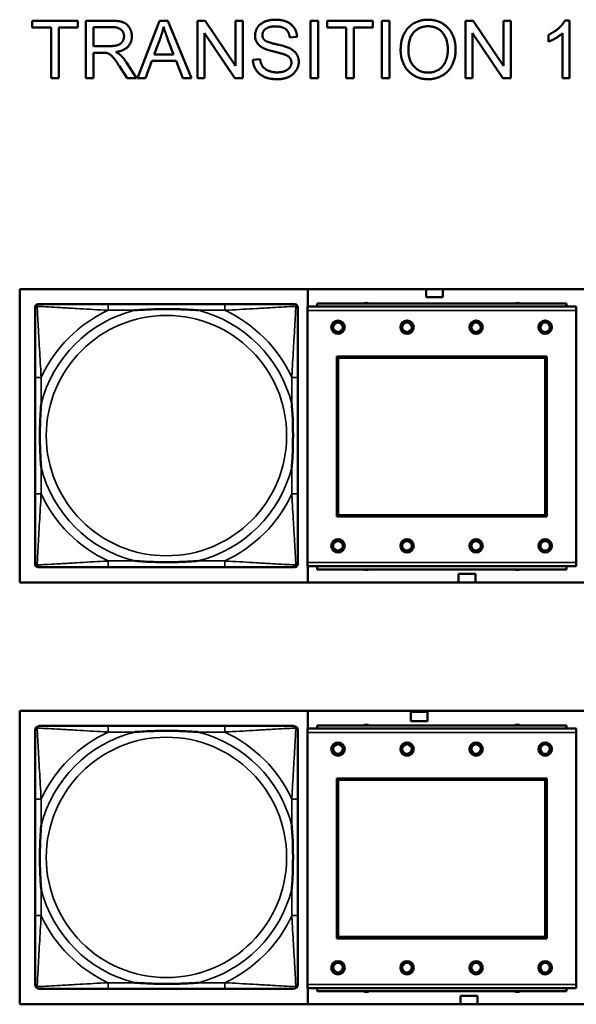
# Model space of a CAD drawing. Header units: inches. Extents: x 23.7 to 69.9, y 6 to 64.2.
# Tile 97 of 158: x 59.4 to 60.9, y 16.6 to 19.2. Entities that reach past the tile are written whole.
import ezdxf

# ---------------------------------------------------------------- set-up
doc = ezdxf.new("R2010")
doc.units = ezdxf.units.IN
doc.header["$MEASUREMENT"] = 0
doc.layers.add('Visible (ANSI)', color=7, linetype='Continuous', lineweight=50)
doc.layers.add('Visible Narrow (ANSI)', color=7, linetype='Continuous', lineweight=35)

msp = doc.modelspace()

# ---------------------------------------------------------------- linework, layer by layer
at = {"layer": 'Visible (ANSI)'}
for p, q in [((59.4516, 19.1894), (59.4516, 19.2071)), ((59.4516, 19.2071), (59.5705, 19.2071)), ((59.5705, 19.2071), (59.5705, 19.1894)), ((59.5912, 19.2071), (59.6578, 19.2071)), ((59.5912, 19.0571), (59.5912, 19.2071)), ((59.7259, 19.0571), (59.7835, 19.2071)), ((59.7835, 19.2071), (59.805, 19.2071)), ((59.805, 19.2071), (59.8663, 19.0571)), ((59.882, 19.2071), (59.9023, 19.2071)), ((59.882, 19.0571), (59.882, 19.2071)), ((59.9023, 19.2071), (59.9812, 19.0894)), ((59.9812, 19.0894), (59.9812, 19.2071)), ((59.9812, 19.2071), (60.0002, 19.2071)), ((60.0002, 19.2071), (60.0002, 19.0571)), ((60.1767, 19.2071), (60.1966, 19.2071)), ((60.1767, 19.0571), (60.1767, 19.2071)), ((60.1966, 19.2071), (60.1966, 19.0571)), ((60.2203, 19.1894), (60.2203, 19.2071)), ((60.2203, 19.2071), (60.3392, 19.2071)), ((60.3392, 19.2071), (60.3392, 19.1894)), ((60.3629, 19.2071), (60.3828, 19.2071)), ((60.3629, 19.0571), (60.3629, 19.2071)), ((60.3828, 19.2071), (60.3828, 19.0571)), ((60.5806, 19.2071), (60.601, 19.2071)), ((60.5806, 19.0571), (60.5806, 19.2071)), ((60.601, 19.2071), (60.6799, 19.0894)), ((60.6799, 19.0894), (60.6799, 19.2071)), ((60.6799, 19.2071), (60.6988, 19.2071)), ((60.6988, 19.2071), (60.6988, 19.0571)), ((60.8403, 19.2077), (60.8522, 19.2077)), ((60.8522, 19.2077), (60.8522, 19.0571)), ((59.501, 19.1894), (59.4516, 19.1894)), ((59.501, 19.0571), (59.501, 19.1894)), ((59.5705, 19.1894), (59.5209, 19.1894)), ((59.5209, 19.1894), (59.5209, 19.0571)), ((59.6111, 19.141), (59.6111, 19.1906)), ((59.6111, 19.1906), (59.6586, 19.1906)), ((60.2696, 19.1894), (60.2203, 19.1894)), ((60.2696, 19.0571), (60.2696, 19.1894)), ((60.3392, 19.1894), (60.2895, 19.1894)), ((60.2895, 19.1894), (60.2895, 19.0571)), ((59.7691, 19.1187), (59.7857, 19.1627)), ((59.8043, 19.1603), (59.8201, 19.1187)), ((59.9798, 19.0571), (59.9009, 19.1749)), ((59.9009, 19.1749), (59.9009, 19.0571)), ((60.1417, 19.165), (60.1227, 19.1635)), ((60.6785, 19.0571), (60.5996, 19.1749)), ((60.5996, 19.1749), (60.5996, 19.0571)), ((60.7969, 19.1523), (60.7969, 19.1701)), ((60.8337, 19.0571), (60.8337, 19.1744)), ((59.6538, 19.141), (59.6111, 19.141)), ((59.6341, 19.1238), (59.6111, 19.1238)), ((59.6111, 19.1238), (59.6111, 19.0571)), ((59.7634, 19.1025), (59.7469, 19.0571)), ((59.8263, 19.1025), (59.7634, 19.1025)), ((59.8201, 19.1187), (59.7691, 19.1187)), ((59.8437, 19.0571), (59.8263, 19.1025)), ((60.0267, 19.1054), (60.0454, 19.107)), ((59.6985, 19.0571), (59.6786, 19.0884)), ((59.6973, 19.098), (59.7233, 19.0571)), ((59.5209, 19.0571), (59.501, 19.0571)), ((59.6111, 19.0571), (59.5912, 19.0571)), ((59.7233, 19.0571), (59.6985, 19.0571)), ((59.7469, 19.0571), (59.7259, 19.0571)), ((59.8663, 19.0571), (59.8437, 19.0571)), ((59.9009, 19.0571), (59.882, 19.0571)), ((60.0002, 19.0571), (59.9798, 19.0571)), ((60.1966, 19.0571), (60.1767, 19.0571)), ((60.2895, 19.0571), (60.2696, 19.0571)), ((60.3828, 19.0571), (60.3629, 19.0571)), ((60.5996, 19.0571), (60.5806, 19.0571)), ((60.6988, 19.0571), (60.6785, 19.0571)), ((60.8522, 19.0571), (60.8337, 19.0571)), ((59.4187, 17.7422), (59.4187, 18.5072)), ((59.4187, 18.5072), (61.6238, 18.5072)), ((60.17, 18.4616), (60.17, 18.5072)), ((60.478, 18.4861), (60.478, 18.5072)), ((60.522, 18.4861), (60.478, 18.4861)), ((60.522, 18.5072), (60.522, 18.4861)), ((59.4588, 17.7906), (59.4588, 18.4599)), ((59.4667, 18.4678), (59.4706, 18.4678)), ((59.9533, 18.4678), (59.6494, 18.4678)), ((60.132, 18.4678), (60.136, 18.4678)), ((60.1438, 18.4599), (60.1438, 18.456)), ((60.8696, 18.4616), (60.1686, 18.4616)), ((60.1686, 18.4516), (60.1686, 18.4616)), ((60.8441, 18.4696), (60.1941, 18.4696)), ((60.1941, 18.4616), (60.1941, 18.4696)), ((60.8441, 18.4696), (60.8441, 18.4616)), ((60.8696, 18.4616), (60.8696, 18.4516)), ((60.1686, 18.4516), (60.1686, 17.7946)), ((60.8696, 17.7946), (60.8696, 18.4516)), ((60.2456, 17.9146), (60.2456, 18.3316)), ((60.2456, 18.3316), (60.7926, 18.3316)), ((60.7926, 18.3316), (60.7926, 17.9146)), ((60.2492, 18.328), (60.789, 18.328)), ((60.2492, 17.9182), (60.2492, 18.328)), ((60.789, 18.328), (60.789, 17.9182)), ((59.4588, 18.2773), (59.4588, 17.9733)), ((60.1438, 17.9733), (60.1438, 18.2773)), ((60.7926, 17.9146), (60.2456, 17.9146)), ((60.789, 17.9182), (60.2492, 17.9182)), ((60.1438, 17.7946), (60.1438, 17.7906)), ((60.1686, 17.7846), (60.1686, 17.7946)), ((60.8696, 17.7946), (60.8696, 17.7846)), ((60.136, 17.7828), (59.4667, 17.7828)), ((59.6494, 17.7828), (59.9533, 17.7828)), ((60.1686, 17.7846), (60.8696, 17.7846)), ((60.17, 17.7422), (60.17, 17.7846)), ((60.1941, 17.7846), (60.1941, 17.7766)), ((60.8441, 17.7766), (60.1941, 17.7766)), ((60.563, 17.7651), (60.607, 17.7651)), ((60.563, 17.7422), (60.563, 17.7651)), ((60.607, 17.7651), (60.607, 17.7422)), ((60.8441, 17.7766), (60.8441, 17.7846)), ((61.6238, 17.7422), (59.4187, 17.7422)), ((59.4187, 16.6426), (59.4187, 17.4077)), ((59.4187, 17.4077), (61.6238, 17.4077)), ((60.17, 17.3616), (60.17, 17.4077)), ((60.438, 17.3811), (60.438, 17.4051)), ((60.438, 17.4051), (60.482, 17.4051)), ((60.482, 17.3811), (60.438, 17.3811)), ((60.482, 17.4051), (60.482, 17.3811)), ((59.9533, 17.3683), (59.6494, 17.3683)), ((60.8696, 17.3616), (60.1686, 17.3616)), ((60.1686, 17.3516), (60.1686, 17.3616)), ((60.8441, 17.3696), (60.1941, 17.3696)), ((60.1941, 17.3616), (60.1941, 17.3696)), ((60.8441, 17.3696), (60.8441, 17.3616)), ((60.8696, 17.3616), (60.8696, 17.3516)), ((60.1686, 17.3516), (60.1686, 16.6946)), ((60.8696, 16.6946), (60.8696, 17.3516)), ((60.2456, 16.8146), (60.2456, 17.2316)), ((60.2456, 17.2316), (60.7926, 17.2316)), ((60.2492, 17.228), (60.789, 17.228)), ((60.2492, 16.8182), (60.2492, 17.228)), ((60.789, 17.228), (60.789, 16.8182)), ((60.7926, 17.2316), (60.7926, 16.8146)), ((59.4588, 17.1777), (59.4588, 16.8738)), ((60.1438, 16.8738), (60.1438, 17.1777)), ((60.789, 16.8182), (60.2492, 16.8182)), ((60.7926, 16.8146), (60.2456, 16.8146)), ((60.1686, 16.6846), (60.1686, 16.6946)), ((60.8696, 16.6946), (60.8696, 16.6846)), ((59.6494, 16.6832), (59.9533, 16.6832)), ((60.1686, 16.6846), (60.8696, 16.6846)), ((60.17, 16.6426), (60.17, 16.6846)), ((60.1941, 16.6846), (60.1941, 16.6766)), ((60.8441, 16.6766), (60.1941, 16.6766)), ((60.568, 16.6651), (60.612, 16.6651)), ((60.568, 16.6426), (60.568, 16.6651)), ((60.612, 16.6651), (60.612, 16.6426)), ((60.8441, 16.6766), (60.8441, 16.6846)), ((61.6238, 16.6426), (59.4187, 16.6426))]:
    msp.add_line(p, q, dxfattribs=at)
for centre, radius in [((60.2486, 18.408), 0.0175), ((60.2486, 18.408), 0.0125), ((60.4286, 18.408), 0.0175), ((60.4286, 18.408), 0.0125), ((60.6086, 18.408), 0.0175), ((60.6086, 18.408), 0.0125), ((60.7886, 18.408), 0.0175), ((60.7886, 18.408), 0.0125), ((60.2486, 17.838), 0.0175), ((60.2486, 17.838), 0.0125), ((60.4286, 17.838), 0.0175), ((60.4286, 17.838), 0.0125), ((60.6086, 17.838), 0.0175), ((60.6086, 17.838), 0.0125), ((60.7886, 17.838), 0.0175), ((60.7886, 17.838), 0.0125), ((60.2486, 17.308), 0.0175), ((60.2486, 17.308), 0.0125), ((60.4286, 17.308), 0.0175), ((60.4286, 17.308), 0.0125), ((60.6086, 17.308), 0.0175), ((60.6086, 17.308), 0.0125), ((60.7886, 17.308), 0.0175), ((60.7886, 17.308), 0.0125), ((60.2486, 16.738), 0.0175), ((60.2486, 16.738), 0.0125), ((60.4286, 16.738), 0.0175), ((60.4286, 16.738), 0.0125), ((60.6086, 16.738), 0.0175), ((60.6086, 16.738), 0.0125), ((60.7886, 16.738), 0.0175), ((60.7886, 16.738), 0.0125)]:
    msp.add_circle(centre, radius, dxfattribs=at)
for centre, radius, start, end in [((59.4667, 18.4599), 0.00787, 90, 180), ((59.4706, 18.456), 0.0118, 90, 180), ((60.132, 18.456), 0.0118, 0, 90), ((60.136, 18.4599), 0.00787, 0, 90), ((60.3225, 18.4539), 0.0175, 63.5005, 116.4995), ((60.7162, 18.4539), 0.0175, 63.5005, 116.4995), ((59.4706, 17.7946), 0.0118, 180, 270), ((59.4667, 17.7906), 0.00787, 180, 270), ((60.132, 17.7946), 0.0118, 270, 360), ((60.136, 17.7906), 0.00787, 270, 0), ((60.3225, 17.7925), 0.0175, 245.4758, 294.5242), ((60.7162, 17.7925), 0.0175, 245.4758, 294.5242), ((59.4706, 17.3565), 0.0118, 90, 180), ((60.132, 17.3565), 0.0118, 0, 90), ((60.3225, 17.3539), 0.0175, 63.5005, 116.4995), ((60.7162, 17.3539), 0.0175, 63.5005, 116.4995), ((59.4706, 16.695), 0.0118, 180, 270), ((60.132, 16.695), 0.0118, 270, 360), ((60.3225, 16.6925), 0.0175, 245.4758, 294.5242), ((60.7162, 16.6925), 0.0175, 245.4758, 294.5242)]:
    msp.add_arc(centre, radius, start, end, dxfattribs=at)
for points in [[(59.6578, 19.2071), (59.6778, 19.2071), (59.6987, 19.199), (59.7111, 19.1786), (59.7111, 19.1662)], [(60.0323, 19.1684), (60.0323, 19.1798), (60.0452, 19.1995), (60.07, 19.2098), (60.0852, 19.2098)], [(60.0852, 19.2098), (60.1019, 19.2098), (60.1274, 19.199), (60.1413, 19.1781), (60.1417, 19.165)], [(60.4118, 19.1302), (60.4118, 19.1676), (60.4519, 19.2098), (60.4836, 19.2098)], [(60.4836, 19.2098), (60.5044, 19.2098), (60.5377, 19.1899), (60.5552, 19.1544), (60.5552, 19.1319)], [(60.7969, 19.1701), (60.8124, 19.1773), (60.8355, 19.198), (60.8403, 19.2077)], [(59.6586, 19.1906), (59.6752, 19.1906), (59.6907, 19.1769), (59.6907, 19.1662)], [(59.7857, 19.1627), (59.7908, 19.177), (59.7938, 19.1914)], [(59.7938, 19.1914), (59.7972, 19.1793), (59.8043, 19.1603)], [(60.086, 19.1923), (60.068, 19.1923), (60.0514, 19.179), (60.0514, 19.1698)], [(60.1227, 19.1635), (60.1212, 19.1778), (60.1034, 19.1923), (60.086, 19.1923)], [(60.4322, 19.13), (60.4322, 19.1638), (60.4626, 19.1927), (60.4837, 19.1927)], [(60.4837, 19.1927), (60.4985, 19.1927), (60.5224, 19.1778), (60.5348, 19.1504), (60.5348, 19.1321)], [(59.6907, 19.1662), (59.6907, 19.159), (59.6827, 19.1466), (59.6674, 19.141), (59.6538, 19.141)], [(59.7111, 19.1662), (59.7111, 19.1502), (59.6905, 19.1284), (59.669, 19.1254)], [(60.0536, 19.1358), (60.0428, 19.1414), (60.0323, 19.1581), (60.0323, 19.1684)], [(60.0514, 19.1698), (60.0514, 19.1616), (60.0572, 19.1564)], [(60.0572, 19.1564), (60.0631, 19.1512), (60.1116, 19.1403), (60.1207, 19.1361)], [(60.8337, 19.1744), (60.8271, 19.1682), (60.8055, 19.1555), (60.7969, 19.1523)], [(59.669, 19.1254), (59.6767, 19.1216), (59.6808, 19.118)], [(60.1095, 19.119), (60.1034, 19.1214), (60.0619, 19.1313), (60.0536, 19.1358)], [(60.1207, 19.1361), (60.1337, 19.1301), (60.1462, 19.1116), (60.1462, 19.0996)], [(60.4836, 19.0546), (60.4623, 19.0546), (60.4289, 19.0751), (60.4118, 19.1104), (60.4118, 19.1302)], [(60.4834, 19.0717), (60.4614, 19.0717), (60.4322, 19.1029), (60.4322, 19.13)], [(60.5348, 19.1321), (60.5348, 19.1031), (60.5058, 19.0717), (60.4834, 19.0717)], [(60.5552, 19.1319), (60.5552, 19.1092), (60.5368, 19.0732), (60.503, 19.0546), (60.4836, 19.0546)], [(59.6452, 19.1231), (59.6417, 19.1238), (59.6341, 19.1238)], [(59.6786, 19.0884), (59.6699, 19.1019), (59.6587, 19.1161), (59.6498, 19.122), (59.6452, 19.1231)], [(59.6808, 19.118), (59.6895, 19.11), (59.6973, 19.098)], [(60.0907, 19.0546), (60.0703, 19.0546), (60.0428, 19.0665), (60.0272, 19.0903), (60.0267, 19.1054)], [(60.0454, 19.107), (60.0468, 19.0957), (60.0565, 19.0813), (60.077, 19.0724), (60.0898, 19.0724)], [(60.1271, 19.0978), (60.1271, 19.1049), (60.119, 19.1155), (60.1095, 19.119)], [(60.0898, 19.0724), (60.1011, 19.0724), (60.1186, 19.0791), (60.1271, 19.0909), (60.1271, 19.0978)], [(60.1462, 19.0996), (60.1462, 19.0876), (60.1324, 19.0664), (60.1067, 19.0546), (60.0907, 19.0546)]]:
    msp.add_open_spline(points, degree=2, dxfattribs=at)
for points, knots in [([(59.6494, 18.4678), (59.6458, 18.4678), (59.6422, 18.4678), (59.6386, 18.4678), (59.6054, 18.4678), (59.5717, 18.4678), (59.5408, 18.4678), (59.5139, 18.4678), (59.4883, 18.4678), (59.4749, 18.4678), (59.4733, 18.4678), (59.4718, 18.4678), (59.4706, 18.4678)], [0, 0, 0, 0, 0.0272471, 0.0272471, 0.0272471, 0.2790553, 0.2790553, 0.2790553, 0.4988354, 0.4988354, 0.4988354, 0.5252205, 0.5252205, 0.5252205, 0.5252205]), ([(60.132, 18.4678), (60.1171, 18.4678), (60.0755, 18.4678), (60.0349, 18.4678), (60.0084, 18.4678), (59.9805, 18.4678), (59.9533, 18.4678)], [-0.5252205, -0.5252205, -0.5252205, -0.5252205, -0.20743, -0.20743, -0.20743, 0, 0, 0, 0]), ([(59.4588, 18.456), (59.4588, 18.4411), (59.4588, 18.3995), (59.4588, 18.3589), (59.4588, 18.3323), (59.4588, 18.3045), (59.4588, 18.2773)], [-0.5252205, -0.5252205, -0.5252205, -0.5252205, -0.20743, -0.20743, -0.20743, 0, 0, 0, 0]), ([(59.7186, 18.4521), (59.719, 18.4521), (59.7194, 18.4521), (59.7359, 18.4534), (59.752, 18.4542), (59.775, 18.4549), (59.7817, 18.4551), (59.7908, 18.4552), (59.7933, 18.4552), (59.7974, 18.4552), (59.799, 18.4552), (59.8021, 18.4552), (59.8036, 18.4552), (59.8072, 18.4552), (59.8093, 18.4552), (59.8154, 18.4552), (59.8196, 18.4551), (59.8293, 18.4549), (59.8349, 18.4547), (59.8547, 18.454), (59.8687, 18.4532), (59.8832, 18.4521), (59.8836, 18.4521), (59.8841, 18.4521)], [-0.416114, -0.416114, -0.416114, -0.416114, -0.4127691, -0.4127691, -0.2896446, -0.2896446, -0.2388934, -0.2388934, -0.2201881, -0.2201881, -0.2080204, -0.2080204, -0.196499, -0.196499, -0.1809939, -0.1809939, -0.149741, -0.149741, -0.1073162, -0.1073162, 0, 0, 0.0033356, 0.0033356, 0.0033356, 0.0033356]), ([(60.1438, 18.2773), (60.1438, 18.2808), (60.1438, 18.2844), (60.1438, 18.288), (60.1438, 18.3212), (60.1438, 18.3549), (60.1438, 18.3858), (60.1438, 18.4127), (60.1438, 18.4383), (60.1438, 18.4517), (60.1438, 18.4533), (60.1438, 18.4548), (60.1438, 18.456)], [0, 0, 0, 0, 0.0272471, 0.0272471, 0.0272471, 0.2790553, 0.2790553, 0.2790553, 0.4988354, 0.4988354, 0.4988354, 0.5252205, 0.5252205, 0.5252205, 0.5252205]), ([(59.4745, 18.0426), (59.4745, 18.043), (59.4745, 18.0434), (59.4732, 18.0599), (59.4724, 18.076), (59.4717, 18.0989), (59.4715, 18.1056), (59.4714, 18.1148), (59.4714, 18.1173), (59.4714, 18.1214), (59.4714, 18.123), (59.4714, 18.1261), (59.4714, 18.1276), (59.4714, 18.1312), (59.4714, 18.1333), (59.4715, 18.1394), (59.4715, 18.1436), (59.4717, 18.1533), (59.4719, 18.1589), (59.4726, 18.1787), (59.4734, 18.1927), (59.4745, 18.2072), (59.4745, 18.2076), (59.4745, 18.208)], [-0.416114, -0.416114, -0.416114, -0.416114, -0.4127691, -0.4127691, -0.2896446, -0.2896446, -0.2388934, -0.2388934, -0.2201881, -0.2201881, -0.2080204, -0.2080204, -0.196499, -0.196499, -0.1809939, -0.1809939, -0.149741, -0.149741, -0.1073162, -0.1073162, 0, 0, 0.0033356, 0.0033356, 0.0033356, 0.0033356]), ([(60.1281, 18.208), (60.1281, 18.2076), (60.1281, 18.2072), (60.1294, 18.1907), (60.1303, 18.1746), (60.131, 18.1517), (60.1311, 18.145), (60.1312, 18.1358), (60.1312, 18.1333), (60.1313, 18.1292), (60.1313, 18.1276), (60.1313, 18.1245), (60.1313, 18.123), (60.1312, 18.1194), (60.1312, 18.1173), (60.1312, 18.1112), (60.1311, 18.107), (60.1309, 18.0973), (60.1308, 18.0917), (60.13, 18.0719), (60.1292, 18.0579), (60.1281, 18.0434), (60.1281, 18.043), (60.1281, 18.0426)], [-0.416114, -0.416114, -0.416114, -0.416114, -0.4127691, -0.4127691, -0.2896446, -0.2896446, -0.2388934, -0.2388934, -0.2201881, -0.2201881, -0.2080204, -0.2080204, -0.196499, -0.196499, -0.1809939, -0.1809939, -0.149741, -0.149741, -0.1073162, -0.1073162, 0, 0, 0.0033356, 0.0033356, 0.0033356, 0.0033356]), ([(59.4588, 17.9733), (59.4588, 17.9461), (59.4588, 17.9183), (59.4588, 17.8917), (59.4588, 17.8511), (59.4588, 17.8095), (59.4588, 17.7946)], [3.9382945, 3.9382945, 3.9382945, 3.9382945, 4.1457245, 4.1457245, 4.1457245, 4.463515, 4.463515, 4.463515, 4.463515]), ([(60.1438, 17.7946), (60.1438, 17.8095), (60.1438, 17.8511), (60.1438, 17.8917), (60.1438, 17.9183), (60.1438, 17.9461), (60.1438, 17.9733)], [-0.5252205, -0.5252205, -0.5252205, -0.5252205, -0.20743, -0.20743, -0.20743, 0, 0, 0, 0]), ([(59.8841, 17.7985), (59.8836, 17.7985), (59.8832, 17.7985), (59.8687, 17.7974), (59.8547, 17.7966), (59.8349, 17.7959), (59.8293, 17.7957), (59.8196, 17.7955), (59.8154, 17.7954), (59.8093, 17.7954), (59.8072, 17.7954), (59.8036, 17.7954), (59.8021, 17.7954), (59.799, 17.7954), (59.7974, 17.7954), (59.7933, 17.7954), (59.7908, 17.7954), (59.7817, 17.7955), (59.775, 17.7957), (59.752, 17.7964), (59.7359, 17.7972), (59.7194, 17.7985), (59.719, 17.7985), (59.7186, 17.7985)], [-0.4149464, -0.4149464, -0.4149464, -0.4149464, -0.41162, -0.41162, -0.3046026, -0.3046026, -0.2622958, -0.2622958, -0.23113, -0.23113, -0.215668, -0.215668, -0.2041787, -0.2041787, -0.1920448, -0.1920448, -0.1733916, -0.1733916, -0.1227817, -0.1227817, 0, 0, 0.0033356, 0.0033356, 0.0033356, 0.0033356]), ([(59.4706, 17.7828), (59.4855, 17.7828), (59.5271, 17.7828), (59.5677, 17.7828), (59.5943, 17.7828), (59.6221, 17.7828), (59.6494, 17.7828)], [-0.5252205, -0.5252205, -0.5252205, -0.5252205, -0.20743, -0.20743, -0.20743, 0, 0, 0, 0]), ([(59.9533, 17.7828), (59.9805, 17.7828), (60.0084, 17.7828), (60.0349, 17.7828), (60.0755, 17.7828), (60.1171, 17.7828), (60.132, 17.7828)], [3.9382945, 3.9382945, 3.9382945, 3.9382945, 4.1457245, 4.1457245, 4.1457245, 4.463515, 4.463515, 4.463515, 4.463515]), ([(59.4588, 17.3565), (59.4588, 17.3416), (59.4588, 17.3), (59.4588, 17.2593), (59.4588, 17.2328), (59.4588, 17.2049), (59.4588, 17.1777)], [-0.5252205, -0.5252205, -0.5252205, -0.5252205, -0.20743, -0.20743, -0.20743, 0, 0, 0, 0]), ([(59.6494, 17.3683), (59.6458, 17.3683), (59.6422, 17.3683), (59.6386, 17.3683), (59.6054, 17.3683), (59.5717, 17.3683), (59.5408, 17.3683), (59.5139, 17.3683), (59.4883, 17.3683), (59.4749, 17.3683), (59.4733, 17.3683), (59.4718, 17.3683), (59.4706, 17.3683)], [0, 0, 0, 0, 0.0272471, 0.0272471, 0.0272471, 0.2790553, 0.2790553, 0.2790553, 0.4988354, 0.4988354, 0.4988354, 0.5252205, 0.5252205, 0.5252205, 0.5252205]), ([(59.7186, 17.3525), (59.719, 17.3526), (59.7194, 17.3526), (59.7359, 17.3538), (59.752, 17.3547), (59.775, 17.3554), (59.7817, 17.3555), (59.7908, 17.3556), (59.7933, 17.3557), (59.7974, 17.3557), (59.799, 17.3557), (59.8021, 17.3557), (59.8036, 17.3557), (59.8072, 17.3557), (59.8093, 17.3557), (59.8154, 17.3556), (59.8196, 17.3555), (59.8293, 17.3553), (59.8349, 17.3552), (59.8547, 17.3545), (59.8687, 17.3537), (59.8832, 17.3526), (59.8836, 17.3526), (59.8841, 17.3525)], [-0.416114, -0.416114, -0.416114, -0.416114, -0.4127691, -0.4127691, -0.2896446, -0.2896446, -0.2388934, -0.2388934, -0.2201881, -0.2201881, -0.2080204, -0.2080204, -0.196499, -0.196499, -0.1809939, -0.1809939, -0.149741, -0.149741, -0.1073162, -0.1073162, 0, 0, 0.0033356, 0.0033356, 0.0033356, 0.0033356]), ([(60.132, 17.3683), (60.1171, 17.3683), (60.0755, 17.3683), (60.0349, 17.3683), (60.0084, 17.3683), (59.9805, 17.3683), (59.9533, 17.3683)], [-0.5252205, -0.5252205, -0.5252205, -0.5252205, -0.20743, -0.20743, -0.20743, 0, 0, 0, 0]), ([(60.1438, 17.1777), (60.1438, 17.1813), (60.1438, 17.1849), (60.1438, 17.1885), (60.1438, 17.2217), (60.1438, 17.2554), (60.1438, 17.2862), (60.1438, 17.3132), (60.1438, 17.3387), (60.1438, 17.3522), (60.1438, 17.3538), (60.1438, 17.3552), (60.1438, 17.3565)], [0, 0, 0, 0, 0.0272471, 0.0272471, 0.0272471, 0.2790553, 0.2790553, 0.2790553, 0.4988354, 0.4988354, 0.4988354, 0.5252205, 0.5252205, 0.5252205, 0.5252205]), ([(59.4745, 16.943), (59.4745, 16.9434), (59.4745, 16.9439), (59.4732, 16.9604), (59.4724, 16.9764), (59.4717, 16.9994), (59.4715, 17.0061), (59.4714, 17.0153), (59.4714, 17.0177), (59.4714, 17.0218), (59.4714, 17.0234), (59.4714, 17.0266), (59.4714, 17.0281), (59.4714, 17.0317), (59.4714, 17.0337), (59.4715, 17.0399), (59.4715, 17.044), (59.4717, 17.0537), (59.4719, 17.0593), (59.4726, 17.0791), (59.4734, 17.0931), (59.4745, 17.1076), (59.4745, 17.1081), (59.4745, 17.1085)], [-0.416114, -0.416114, -0.416114, -0.416114, -0.4127691, -0.4127691, -0.2896446, -0.2896446, -0.2388934, -0.2388934, -0.2201881, -0.2201881, -0.2080204, -0.2080204, -0.196499, -0.196499, -0.1809939, -0.1809939, -0.149741, -0.149741, -0.1073162, -0.1073162, 0, 0, 0.0033356, 0.0033356, 0.0033356, 0.0033356]), ([(60.1281, 17.1085), (60.1281, 17.1081), (60.1281, 17.1076), (60.1294, 17.0911), (60.1303, 17.0751), (60.131, 17.0521), (60.1311, 17.0454), (60.1312, 17.0362), (60.1312, 17.0338), (60.1313, 17.0297), (60.1313, 17.0281), (60.1313, 17.0249), (60.1313, 17.0234), (60.1312, 17.0198), (60.1312, 17.0178), (60.1312, 17.0116), (60.1311, 17.0075), (60.1309, 16.9978), (60.1308, 16.9922), (60.13, 16.9724), (60.1292, 16.9584), (60.1281, 16.9439), (60.1281, 16.9434), (60.1281, 16.943)], [-0.416114, -0.416114, -0.416114, -0.416114, -0.4127691, -0.4127691, -0.2896446, -0.2896446, -0.2388934, -0.2388934, -0.2201881, -0.2201881, -0.2080204, -0.2080204, -0.196499, -0.196499, -0.1809939, -0.1809939, -0.149741, -0.149741, -0.1073162, -0.1073162, 0, 0, 0.0033356, 0.0033356, 0.0033356, 0.0033356]), ([(59.4588, 16.8738), (59.4588, 16.8466), (59.4588, 16.8187), (59.4588, 16.7922), (59.4588, 16.7515), (59.4588, 16.7099), (59.4588, 16.695)], [3.9382945, 3.9382945, 3.9382945, 3.9382945, 4.1457245, 4.1457245, 4.1457245, 4.463515, 4.463515, 4.463515, 4.463515]), ([(60.1438, 16.695), (60.1438, 16.7099), (60.1438, 16.7515), (60.1438, 16.7922), (60.1438, 16.8187), (60.1438, 16.8466), (60.1438, 16.8738)], [-0.5252205, -0.5252205, -0.5252205, -0.5252205, -0.20743, -0.20743, -0.20743, 0, 0, 0, 0]), ([(59.8841, 16.699), (59.8836, 16.6989), (59.8832, 16.6989), (59.8687, 16.6978), (59.8547, 16.697), (59.8349, 16.6963), (59.8293, 16.6962), (59.8196, 16.696), (59.8154, 16.6959), (59.8093, 16.6958), (59.8072, 16.6958), (59.8036, 16.6958), (59.8021, 16.6958), (59.799, 16.6958), (59.7974, 16.6958), (59.7933, 16.6958), (59.7908, 16.6959), (59.7817, 16.696), (59.775, 16.6961), (59.752, 16.6968), (59.7359, 16.6977), (59.7194, 16.6989), (59.719, 16.6989), (59.7186, 16.699)], [-0.4149464, -0.4149464, -0.4149464, -0.4149464, -0.41162, -0.41162, -0.3046026, -0.3046026, -0.2622958, -0.2622958, -0.23113, -0.23113, -0.215668, -0.215668, -0.2041787, -0.2041787, -0.1920448, -0.1920448, -0.1733916, -0.1733916, -0.1227817, -0.1227817, 0, 0, 0.0033356, 0.0033356, 0.0033356, 0.0033356]), ([(59.4706, 16.6832), (59.4855, 16.6832), (59.5271, 16.6832), (59.5677, 16.6832), (59.5943, 16.6832), (59.6221, 16.6832), (59.6494, 16.6832)], [-0.5252205, -0.5252205, -0.5252205, -0.5252205, -0.20743, -0.20743, -0.20743, 0, 0, 0, 0]), ([(59.9533, 16.6832), (59.9805, 16.6832), (60.0084, 16.6832), (60.0349, 16.6832), (60.0755, 16.6832), (60.1171, 16.6832), (60.132, 16.6832)], [3.9382945, 3.9382945, 3.9382945, 3.9382945, 4.1457245, 4.1457245, 4.1457245, 4.463515, 4.463515, 4.463515, 4.463515])]:
    msp.add_open_spline(points, degree=3, knots=knots, dxfattribs=at)
at = {"layer": 'Visible Narrow (ANSI)'}
for p, q in [((59.6494, 18.4678), (59.6494, 18.4521)), ((59.9533, 18.4678), (59.9533, 18.4521)), ((59.6494, 18.4521), (59.7186, 18.4521)), ((59.8841, 18.4521), (59.9533, 18.4521)), ((60.1686, 18.4516), (60.8696, 18.4516)), ((59.4745, 18.2773), (59.4588, 18.2773)), ((59.4745, 18.208), (59.4745, 18.2773)), ((60.1438, 18.2773), (60.1281, 18.2773)), ((60.1281, 18.2773), (60.1281, 18.208)), ((59.4745, 17.9733), (59.4745, 18.0426)), ((60.1281, 18.0426), (60.1281, 17.9733)), ((59.4745, 17.9733), (59.4588, 17.9733)), ((60.1438, 17.9733), (60.1281, 17.9733)), ((59.6494, 17.7985), (59.6494, 17.7828)), ((59.7186, 17.7985), (59.6494, 17.7985)), ((59.9533, 17.7985), (59.8841, 17.7985)), ((59.9533, 17.7985), (59.9533, 17.7828)), ((60.8696, 17.7946), (60.1686, 17.7946)), ((59.6494, 17.3683), (59.6494, 17.3525)), ((59.9533, 17.3683), (59.9533, 17.3525)), ((59.6494, 17.3525), (59.7186, 17.3525)), ((59.8841, 17.3525), (59.9533, 17.3525)), ((60.1686, 17.3516), (60.8696, 17.3516)), ((59.4745, 17.1777), (59.4588, 17.1777)), ((59.4745, 17.1085), (59.4745, 17.1777)), ((60.1438, 17.1777), (60.1281, 17.1777)), ((60.1281, 17.1777), (60.1281, 17.1085)), ((59.4745, 16.8738), (59.4745, 16.943)), ((60.1281, 16.943), (60.1281, 16.8738)), ((59.4745, 16.8738), (59.4588, 16.8738)), ((60.1438, 16.8738), (60.1281, 16.8738)), ((59.6494, 16.699), (59.6494, 16.6832)), ((59.7186, 16.699), (59.6494, 16.699)), ((59.9533, 16.699), (59.8841, 16.699)), ((59.9533, 16.699), (59.9533, 16.6832)), ((60.8696, 16.6946), (60.1686, 16.6946))]:
    msp.add_line(p, q, dxfattribs=at)
for centre in [(59.8013, 18.1253), (59.8013, 17.0257)]:
    msp.add_circle(centre, 0.3133, dxfattribs=at)
for centre, radius, start, end in [((59.8013, 18.1253), 0.3371, 104.2103, 165.7897), ((59.8013, 18.1253), 0.3604, 114.9407, 155.0593), ((59.8013, 18.1253), 0.3371, 14.2103, 75.7897), ((59.8013, 18.1253), 0.3604, 24.9407, 65.0593), ((59.8013, 18.1253), 0.3371, 194.2103, 255.7897), ((59.8013, 18.1253), 0.3371, 284.2103, 345.7897), ((59.8013, 18.1253), 0.3604, 204.9407, 245.0593), ((59.8013, 18.1253), 0.3604, 294.9407, 335.0593), ((59.8013, 17.0257), 0.3371, 104.2103, 165.7897), ((59.8013, 17.0257), 0.3604, 114.9407, 155.0593), ((59.8013, 17.0257), 0.3371, 14.2103, 75.7897), ((59.8013, 17.0257), 0.3604, 24.9407, 65.0593), ((59.8013, 17.0257), 0.3371, 194.2103, 255.7897), ((59.8013, 17.0257), 0.3371, 284.2103, 345.7897), ((59.8013, 17.0257), 0.3604, 204.9407, 245.0593), ((59.8013, 17.0257), 0.3604, 294.9407, 335.0593)]:
    msp.add_arc(centre, radius, start, end, dxfattribs=at)
for points, knots in [([(59.4588, 18.456), (59.4588, 18.4566), (59.4589, 18.4572), (59.4591, 18.4582), (59.4593, 18.4586), (59.4596, 18.4593), (59.4598, 18.4595), (59.46, 18.4599), (59.4601, 18.46), (59.4605, 18.4604), (59.4607, 18.4607), (59.4614, 18.4613), (59.4619, 18.4616), (59.463, 18.4621), (59.4635, 18.4624), (59.4641, 18.4625)], [-0.02627331, -0.02627331, -0.02627331, -0.02627331, -0.02158775, -0.02158775, -0.01736415, -0.01736415, -0.0147244, -0.0147244, -0.01307456, -0.01307456, -0.00977487, -0.00977487, -0.00449537, -0.00449537, 0.00012419, 0.00012419, 0.00012419, 0.00012419]), ([(59.4641, 18.4625), (59.4643, 18.4631), (59.4645, 18.4637), (59.465, 18.4647), (59.4653, 18.4652), (59.466, 18.4659), (59.4662, 18.4662), (59.4666, 18.4665), (59.4667, 18.4666), (59.4671, 18.4669), (59.4674, 18.467), (59.468, 18.4673), (59.4685, 18.4675), (59.4694, 18.4677), (59.47, 18.4678), (59.4706, 18.4678)], [-0.00012419, -0.00012419, -0.00012419, -0.00012419, 0.00449537, 0.00449537, 0.00977487, 0.00977487, 0.01307456, 0.01307456, 0.0147244, 0.0147244, 0.01736415, 0.01736415, 0.02158775, 0.02158775, 0.02627331, 0.02627331, 0.02627331, 0.02627331]), ([(59.4745, 18.2773), (59.4743, 18.281), (59.4741, 18.2848), (59.4726, 18.3121), (59.4712, 18.3363), (59.469, 18.3742), (59.4682, 18.3882), (59.4662, 18.4234), (59.4651, 18.4436), (59.4643, 18.459), (59.4642, 18.4608), (59.4641, 18.4625)], [0, 0, 0, 0, 0.0278591, 0.0278591, 0.201273, 0.201273, 0.3066357, 0.3066357, 0.475216, 0.475216, 0.5007189, 0.5007189, 0.5007189, 0.5007189]), ([(59.4641, 18.4625), (59.4658, 18.4624), (59.4676, 18.4623), (59.483, 18.4615), (59.5032, 18.4604), (59.5384, 18.4585), (59.5525, 18.4576), (59.5903, 18.4554), (59.6145, 18.454), (59.6418, 18.4525), (59.6456, 18.4523), (59.6494, 18.4521)], [-0.5007189, -0.5007189, -0.5007189, -0.5007189, -0.475216, -0.475216, -0.3066357, -0.3066357, -0.201273, -0.201273, -0.0278591, -0.0278591, 0, 0, 0, 0]), ([(59.9533, 18.4521), (59.957, 18.4523), (59.9608, 18.4525), (59.9882, 18.454), (60.0123, 18.4554), (60.0502, 18.4576), (60.0642, 18.4585), (60.0995, 18.4604), (60.1196, 18.4615), (60.135, 18.4623), (60.1369, 18.4624), (60.1385, 18.4625)], [0, 0, 0, 0, 0.0278591, 0.0278591, 0.201273, 0.201273, 0.3066357, 0.3066357, 0.475216, 0.475216, 0.5007189, 0.5007189, 0.5007189, 0.5007189]), ([(60.1385, 18.4625), (60.1385, 18.4608), (60.1384, 18.459), (60.1376, 18.4436), (60.1365, 18.4234), (60.1345, 18.3882), (60.1337, 18.3742), (60.1314, 18.3363), (60.13, 18.3121), (60.1285, 18.2848), (60.1283, 18.281), (60.1281, 18.2773)], [-0.5007189, -0.5007189, -0.5007189, -0.5007189, -0.475216, -0.475216, -0.3066357, -0.3066357, -0.201273, -0.201273, -0.0278591, -0.0278591, 0, 0, 0, 0]), ([(60.132, 18.4678), (60.1326, 18.4678), (60.1332, 18.4677), (60.1342, 18.4675), (60.1346, 18.4673), (60.1353, 18.467), (60.1355, 18.4669), (60.1359, 18.4666), (60.136, 18.4665), (60.1364, 18.4662), (60.1367, 18.4659), (60.1373, 18.4652), (60.1376, 18.4647), (60.1382, 18.4637), (60.1384, 18.4631), (60.1385, 18.4625)], [-0.02627331, -0.02627331, -0.02627331, -0.02627331, -0.02158775, -0.02158775, -0.01736415, -0.01736415, -0.0147244, -0.0147244, -0.01307456, -0.01307456, -0.00977487, -0.00977487, -0.00449537, -0.00449537, 0.00012419, 0.00012419, 0.00012419, 0.00012419]), ([(60.1385, 18.4625), (60.1391, 18.4624), (60.1397, 18.4621), (60.1407, 18.4616), (60.1412, 18.4613), (60.1419, 18.4607), (60.1422, 18.4604), (60.1425, 18.46), (60.1426, 18.4599), (60.1429, 18.4595), (60.143, 18.4593), (60.1434, 18.4586), (60.1435, 18.4582), (60.1438, 18.4572), (60.1438, 18.4566), (60.1438, 18.456)], [-0.00012419, -0.00012419, -0.00012419, -0.00012419, 0.00449537, 0.00449537, 0.00977487, 0.00977487, 0.01307456, 0.01307456, 0.0147244, 0.0147244, 0.01736415, 0.01736415, 0.02158775, 0.02158775, 0.02627331, 0.02627331, 0.02627331, 0.02627331]), ([(59.4641, 17.7881), (59.4642, 17.7898), (59.4643, 17.7916), (59.4651, 17.807), (59.4662, 17.8272), (59.4682, 17.8624), (59.469, 17.8764), (59.4712, 17.9143), (59.4726, 17.9385), (59.4741, 17.9658), (59.4743, 17.9696), (59.4745, 17.9733)], [-4.4390134, -4.4390134, -4.4390134, -4.4390134, -4.4135105, -4.4135105, -4.2449302, -4.2449302, -4.1395675, -4.1395675, -3.9661536, -3.9661536, -3.9382945, -3.9382945, -3.9382945, -3.9382945]), ([(60.1281, 17.9733), (60.1283, 17.9696), (60.1285, 17.9658), (60.13, 17.9385), (60.1314, 17.9143), (60.1337, 17.8764), (60.1345, 17.8624), (60.1365, 17.8272), (60.1376, 17.807), (60.1384, 17.7916), (60.1385, 17.7898), (60.1385, 17.7881)], [0, 0, 0, 0, 0.0278591, 0.0278591, 0.201273, 0.201273, 0.3066357, 0.3066357, 0.475216, 0.475216, 0.5007189, 0.5007189, 0.5007189, 0.5007189]), ([(59.4641, 17.7881), (59.4635, 17.7882), (59.463, 17.7885), (59.4619, 17.789), (59.4614, 17.7893), (59.4607, 17.7899), (59.4605, 17.7902), (59.4601, 17.7906), (59.46, 17.7907), (59.4598, 17.7911), (59.4596, 17.7913), (59.4593, 17.792), (59.4591, 17.7924), (59.4589, 17.7934), (59.4588, 17.794), (59.4588, 17.7946)], [-0.00012419, -0.00012419, -0.00012419, -0.00012419, 0.00449537, 0.00449537, 0.00977487, 0.00977487, 0.01307456, 0.01307456, 0.0147244, 0.0147244, 0.01736415, 0.01736415, 0.02158775, 0.02158775, 0.02627331, 0.02627331, 0.02627331, 0.02627331]), ([(59.6494, 17.7985), (59.6456, 17.7983), (59.6418, 17.7981), (59.6145, 17.7966), (59.5903, 17.7952), (59.5525, 17.793), (59.5384, 17.7921), (59.5032, 17.7902), (59.483, 17.7891), (59.4676, 17.7883), (59.4658, 17.7882), (59.4641, 17.7881)], [0, 0, 0, 0, 0.0278591, 0.0278591, 0.201273, 0.201273, 0.3066357, 0.3066357, 0.475216, 0.475216, 0.5007189, 0.5007189, 0.5007189, 0.5007189]), ([(60.1385, 17.7881), (60.1369, 17.7882), (60.135, 17.7883), (60.1196, 17.7891), (60.0995, 17.7902), (60.0642, 17.7921), (60.0502, 17.793), (60.0123, 17.7952), (59.9882, 17.7966), (59.9608, 17.7981), (59.957, 17.7983), (59.9533, 17.7985)], [-4.4390134, -4.4390134, -4.4390134, -4.4390134, -4.4135105, -4.4135105, -4.2449302, -4.2449302, -4.1395675, -4.1395675, -3.9661536, -3.9661536, -3.9382945, -3.9382945, -3.9382945, -3.9382945]), ([(60.1438, 17.7946), (60.1438, 17.794), (60.1438, 17.7934), (60.1435, 17.7924), (60.1434, 17.792), (60.143, 17.7913), (60.1429, 17.7911), (60.1426, 17.7907), (60.1425, 17.7906), (60.1422, 17.7902), (60.1419, 17.7899), (60.1412, 17.7893), (60.1407, 17.789), (60.1397, 17.7885), (60.1391, 17.7882), (60.1385, 17.7881)], [-0.02627331, -0.02627331, -0.02627331, -0.02627331, -0.02158775, -0.02158775, -0.01736415, -0.01736415, -0.0147244, -0.0147244, -0.01307456, -0.01307456, -0.00977487, -0.00977487, -0.00449537, -0.00449537, 0.00012419, 0.00012419, 0.00012419, 0.00012419]), ([(59.4706, 17.7828), (59.47, 17.7828), (59.4694, 17.7829), (59.4685, 17.7831), (59.468, 17.7833), (59.4674, 17.7836), (59.4671, 17.7837), (59.4667, 17.784), (59.4666, 17.7841), (59.4662, 17.7844), (59.466, 17.7847), (59.4653, 17.7854), (59.465, 17.7859), (59.4645, 17.7869), (59.4643, 17.7875), (59.4641, 17.7881)], [-0.02627331, -0.02627331, -0.02627331, -0.02627331, -0.02158775, -0.02158775, -0.01736415, -0.01736415, -0.0147244, -0.0147244, -0.01307456, -0.01307456, -0.00977487, -0.00977487, -0.00449537, -0.00449537, 0.00012419, 0.00012419, 0.00012419, 0.00012419]), ([(60.1385, 17.7881), (60.1384, 17.7875), (60.1382, 17.7869), (60.1376, 17.7859), (60.1373, 17.7854), (60.1367, 17.7847), (60.1364, 17.7844), (60.136, 17.7841), (60.1359, 17.784), (60.1355, 17.7837), (60.1353, 17.7836), (60.1346, 17.7833), (60.1342, 17.7831), (60.1332, 17.7829), (60.1326, 17.7828), (60.132, 17.7828)], [-0.00012419, -0.00012419, -0.00012419, -0.00012419, 0.00449537, 0.00449537, 0.00977487, 0.00977487, 0.01307456, 0.01307456, 0.0147244, 0.0147244, 0.01736415, 0.01736415, 0.02158775, 0.02158775, 0.02627331, 0.02627331, 0.02627331, 0.02627331]), ([(59.4588, 17.3565), (59.4588, 17.3571), (59.4589, 17.3576), (59.4591, 17.3586), (59.4593, 17.359), (59.4596, 17.3597), (59.4598, 17.3599), (59.46, 17.3603), (59.4601, 17.3605), (59.4605, 17.3609), (59.4607, 17.3611), (59.4614, 17.3617), (59.4619, 17.3621), (59.463, 17.3626), (59.4635, 17.3628), (59.4641, 17.363)], [-0.02627331, -0.02627331, -0.02627331, -0.02627331, -0.02158775, -0.02158775, -0.01736415, -0.01736415, -0.0147244, -0.0147244, -0.01307456, -0.01307456, -0.00977487, -0.00977487, -0.00449537, -0.00449537, 0.00012419, 0.00012419, 0.00012419, 0.00012419]), ([(59.4641, 17.363), (59.4643, 17.3636), (59.4645, 17.3641), (59.465, 17.3652), (59.4653, 17.3657), (59.466, 17.3664), (59.4662, 17.3666), (59.4666, 17.3669), (59.4667, 17.3671), (59.4671, 17.3673), (59.4674, 17.3675), (59.468, 17.3678), (59.4685, 17.3679), (59.4694, 17.3682), (59.47, 17.3683), (59.4706, 17.3683)], [-0.00012419, -0.00012419, -0.00012419, -0.00012419, 0.00449537, 0.00449537, 0.00977487, 0.00977487, 0.01307456, 0.01307456, 0.0147244, 0.0147244, 0.01736415, 0.01736415, 0.02158775, 0.02158775, 0.02627331, 0.02627331, 0.02627331, 0.02627331]), ([(59.4745, 17.1777), (59.4743, 17.1815), (59.4741, 17.1852), (59.4726, 17.2126), (59.4712, 17.2368), (59.469, 17.2746), (59.4682, 17.2887), (59.4662, 17.3239), (59.4651, 17.344), (59.4643, 17.3595), (59.4642, 17.3613), (59.4641, 17.363)], [0, 0, 0, 0, 0.0278591, 0.0278591, 0.201273, 0.201273, 0.3066357, 0.3066357, 0.475216, 0.475216, 0.5007189, 0.5007189, 0.5007189, 0.5007189]), ([(59.4641, 17.363), (59.4658, 17.3629), (59.4676, 17.3628), (59.483, 17.362), (59.5032, 17.3609), (59.5384, 17.3589), (59.5525, 17.3581), (59.5903, 17.3559), (59.6145, 17.3544), (59.6418, 17.3529), (59.6456, 17.3527), (59.6494, 17.3525)], [-0.5007189, -0.5007189, -0.5007189, -0.5007189, -0.475216, -0.475216, -0.3066357, -0.3066357, -0.201273, -0.201273, -0.0278591, -0.0278591, 0, 0, 0, 0]), ([(59.9533, 17.3525), (59.957, 17.3527), (59.9608, 17.3529), (59.9882, 17.3544), (60.0123, 17.3559), (60.0502, 17.3581), (60.0642, 17.3589), (60.0995, 17.3609), (60.1196, 17.362), (60.135, 17.3628), (60.1369, 17.3629), (60.1385, 17.363)], [0, 0, 0, 0, 0.0278591, 0.0278591, 0.201273, 0.201273, 0.3066357, 0.3066357, 0.475216, 0.475216, 0.5007189, 0.5007189, 0.5007189, 0.5007189]), ([(60.1385, 17.363), (60.1385, 17.3613), (60.1384, 17.3595), (60.1376, 17.344), (60.1365, 17.3239), (60.1345, 17.2887), (60.1337, 17.2746), (60.1314, 17.2368), (60.13, 17.2126), (60.1285, 17.1852), (60.1283, 17.1815), (60.1281, 17.1777)], [-0.5007189, -0.5007189, -0.5007189, -0.5007189, -0.475216, -0.475216, -0.3066357, -0.3066357, -0.201273, -0.201273, -0.0278591, -0.0278591, 0, 0, 0, 0]), ([(60.132, 17.3683), (60.1326, 17.3683), (60.1332, 17.3682), (60.1342, 17.3679), (60.1346, 17.3678), (60.1353, 17.3675), (60.1355, 17.3673), (60.1359, 17.3671), (60.136, 17.3669), (60.1364, 17.3666), (60.1367, 17.3664), (60.1373, 17.3657), (60.1376, 17.3652), (60.1382, 17.3641), (60.1384, 17.3636), (60.1385, 17.363)], [-0.02627331, -0.02627331, -0.02627331, -0.02627331, -0.02158775, -0.02158775, -0.01736415, -0.01736415, -0.0147244, -0.0147244, -0.01307456, -0.01307456, -0.00977487, -0.00977487, -0.00449537, -0.00449537, 0.00012419, 0.00012419, 0.00012419, 0.00012419]), ([(60.1385, 17.363), (60.1391, 17.3628), (60.1397, 17.3626), (60.1407, 17.3621), (60.1412, 17.3617), (60.1419, 17.3611), (60.1422, 17.3609), (60.1425, 17.3605), (60.1426, 17.3603), (60.1429, 17.3599), (60.143, 17.3597), (60.1434, 17.359), (60.1435, 17.3586), (60.1438, 17.3576), (60.1438, 17.3571), (60.1438, 17.3565)], [-0.00012419, -0.00012419, -0.00012419, -0.00012419, 0.00449537, 0.00449537, 0.00977487, 0.00977487, 0.01307456, 0.01307456, 0.0147244, 0.0147244, 0.01736415, 0.01736415, 0.02158775, 0.02158775, 0.02627331, 0.02627331, 0.02627331, 0.02627331]), ([(59.4641, 16.6885), (59.4642, 16.6902), (59.4643, 16.692), (59.4651, 16.7075), (59.4662, 16.7276), (59.4682, 16.7628), (59.469, 16.7769), (59.4712, 16.8147), (59.4726, 16.8389), (59.4741, 16.8663), (59.4743, 16.87), (59.4745, 16.8738)], [-4.4390134, -4.4390134, -4.4390134, -4.4390134, -4.4135105, -4.4135105, -4.2449302, -4.2449302, -4.1395675, -4.1395675, -3.9661536, -3.9661536, -3.9382945, -3.9382945, -3.9382945, -3.9382945]), ([(60.1281, 16.8738), (60.1283, 16.87), (60.1285, 16.8663), (60.13, 16.8389), (60.1314, 16.8147), (60.1337, 16.7769), (60.1345, 16.7628), (60.1365, 16.7276), (60.1376, 16.7075), (60.1384, 16.692), (60.1385, 16.6902), (60.1385, 16.6885)], [0, 0, 0, 0, 0.0278591, 0.0278591, 0.201273, 0.201273, 0.3066357, 0.3066357, 0.475216, 0.475216, 0.5007189, 0.5007189, 0.5007189, 0.5007189]), ([(59.4641, 16.6885), (59.4635, 16.6887), (59.463, 16.6889), (59.4619, 16.6894), (59.4614, 16.6898), (59.4607, 16.6904), (59.4605, 16.6906), (59.4601, 16.691), (59.46, 16.6912), (59.4598, 16.6916), (59.4596, 16.6918), (59.4593, 16.6925), (59.4591, 16.6929), (59.4589, 16.6939), (59.4588, 16.6944), (59.4588, 16.695)], [-0.00012419, -0.00012419, -0.00012419, -0.00012419, 0.00449537, 0.00449537, 0.00977487, 0.00977487, 0.01307456, 0.01307456, 0.0147244, 0.0147244, 0.01736415, 0.01736415, 0.02158775, 0.02158775, 0.02627331, 0.02627331, 0.02627331, 0.02627331]), ([(59.6494, 16.699), (59.6456, 16.6988), (59.6418, 16.6986), (59.6145, 16.697), (59.5903, 16.6956), (59.5525, 16.6934), (59.5384, 16.6926), (59.5032, 16.6906), (59.483, 16.6895), (59.4676, 16.6887), (59.4658, 16.6886), (59.4641, 16.6885)], [0, 0, 0, 0, 0.0278591, 0.0278591, 0.201273, 0.201273, 0.3066357, 0.3066357, 0.475216, 0.475216, 0.5007189, 0.5007189, 0.5007189, 0.5007189]), ([(59.4706, 16.6832), (59.47, 16.6832), (59.4694, 16.6833), (59.4685, 16.6835), (59.468, 16.6837), (59.4674, 16.684), (59.4671, 16.6842), (59.4667, 16.6844), (59.4666, 16.6846), (59.4662, 16.6849), (59.466, 16.6851), (59.4653, 16.6858), (59.465, 16.6863), (59.4645, 16.6874), (59.4643, 16.6879), (59.4641, 16.6885)], [-0.02627331, -0.02627331, -0.02627331, -0.02627331, -0.02158775, -0.02158775, -0.01736415, -0.01736415, -0.0147244, -0.0147244, -0.01307456, -0.01307456, -0.00977487, -0.00977487, -0.00449537, -0.00449537, 0.00012419, 0.00012419, 0.00012419, 0.00012419]), ([(60.1385, 16.6885), (60.1369, 16.6886), (60.135, 16.6887), (60.1196, 16.6895), (60.0995, 16.6906), (60.0642, 16.6926), (60.0502, 16.6934), (60.0123, 16.6956), (59.9882, 16.697), (59.9608, 16.6986), (59.957, 16.6988), (59.9533, 16.699)], [-4.4390134, -4.4390134, -4.4390134, -4.4390134, -4.4135105, -4.4135105, -4.2449302, -4.2449302, -4.1395675, -4.1395675, -3.9661536, -3.9661536, -3.9382945, -3.9382945, -3.9382945, -3.9382945]), ([(60.1385, 16.6885), (60.1384, 16.6879), (60.1382, 16.6874), (60.1376, 16.6863), (60.1373, 16.6858), (60.1367, 16.6851), (60.1364, 16.6849), (60.136, 16.6846), (60.1359, 16.6844), (60.1355, 16.6842), (60.1353, 16.684), (60.1346, 16.6837), (60.1342, 16.6835), (60.1332, 16.6833), (60.1326, 16.6832), (60.132, 16.6832)], [-0.00012419, -0.00012419, -0.00012419, -0.00012419, 0.00449537, 0.00449537, 0.00977487, 0.00977487, 0.01307456, 0.01307456, 0.0147244, 0.0147244, 0.01736415, 0.01736415, 0.02158775, 0.02158775, 0.02627331, 0.02627331, 0.02627331, 0.02627331]), ([(60.1438, 16.695), (60.1438, 16.6944), (60.1438, 16.6939), (60.1435, 16.6929), (60.1434, 16.6925), (60.143, 16.6918), (60.1429, 16.6916), (60.1426, 16.6912), (60.1425, 16.691), (60.1422, 16.6906), (60.1419, 16.6904), (60.1412, 16.6898), (60.1407, 16.6894), (60.1397, 16.6889), (60.1391, 16.6887), (60.1385, 16.6885)], [-0.02627331, -0.02627331, -0.02627331, -0.02627331, -0.02158775, -0.02158775, -0.01736415, -0.01736415, -0.0147244, -0.0147244, -0.01307456, -0.01307456, -0.00977487, -0.00977487, -0.00449537, -0.00449537, 0.00012419, 0.00012419, 0.00012419, 0.00012419])]:
    msp.add_open_spline(points, degree=3, knots=knots, dxfattribs=at)

doc.saveas('drawing.dxf')
